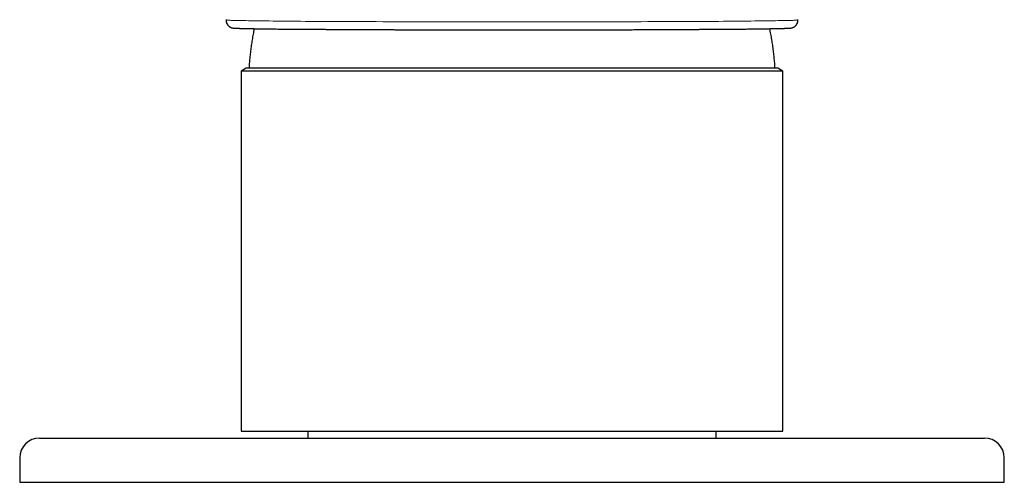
# Model space of a CAD drawing. Header units: millimetres. Extents: x 8 to 802, y 12 to 450.
# Tile 6 of 28: x 282 to 382, y 349 to 396. Entities that reach past the tile are written whole.
import ezdxf

# ---------------------------------------------------------------- set-up
doc = ezdxf.new("R2010")
doc.units = ezdxf.units.MM

msp = doc.modelspace()

# ---------------------------------------------------------------- linework, layer by layer
at = {"color": 7, "linetype": 'Continuous', "lineweight": 30}
for p, q in [((302.96, 395.79), (302.96, 395.78)), ((303.29, 395.09), (303.3, 395.09)), ((361.04, 395.78), (361.04, 395.79)), ((305, 390.86), (304.5, 390.57)), ((304.5, 390.57), (304.5, 353.96)), ((332, 390.57), (304.5, 390.57)), ((332, 390.86), (305, 390.86)), ((359, 390.86), (332, 390.86)), ((359.5, 390.57), (332, 390.57)), ((359.5, 390.57), (359, 390.86)), ((359.5, 353.96), (359.5, 390.57)), ((304.5, 353.96), (332, 353.96)), ((311.25, 353.96), (311.25, 353.26)), ((332, 353.96), (359.5, 353.96)), ((352.75, 353.26), (352.75, 353.96)), ((282, 351.26), (282, 348.76)), ((382, 348.76), (382, 351.26)), ((282, 348.76), (293.11, 348.76)), ((293.11, 348.76), (370.89, 348.76)), ((370.89, 348.76), (382, 348.76))]:
    msp.add_line(p, q, dxfattribs=at)
at = {"color": 8, "linetype": 'Continuous', "lineweight": 0, "flags": 128}
msp.add_lwpolyline([(302.96, 395.76), (302.98, 395.75), (303.01, 395.75), (303.07, 395.74), (303.15, 395.74), (303.24, 395.73), (303.36, 395.73), (303.49, 395.72), (303.64, 395.72), (303.82, 395.71), (304.01, 395.71), (304.22, 395.7), (304.45, 395.7), (304.7, 395.69), (304.96, 395.69), (305.25, 395.68), (305.55, 395.68), (305.87, 395.67), (306.21, 395.67), (306.57, 395.66), (306.94, 395.66), (307.33, 395.66), (307.74, 395.65), (308.16, 395.65), (308.6, 395.64), (309.06, 395.64), (309.53, 395.64), (310.01, 395.63), (310.52, 395.63), (311.03, 395.62), (311.56, 395.62), (312.1, 395.62), (312.66, 395.61), (313.23, 395.61), (313.82, 395.61), (314.41, 395.6), (315.02, 395.6), (315.64, 395.6), (316.27, 395.59), (316.91, 395.59), (317.56, 395.59), (318.22, 395.59), (318.89, 395.58), (319.57, 395.58), (320.25, 395.58), (320.95, 395.58), (321.65, 395.58), (322.36, 395.58), (323.08, 395.57), (323.8, 395.57), (324.53, 395.57), (325.26, 395.57), (326, 395.57), (326.74, 395.57), (327.48, 395.57), (328.23, 395.57), (328.98, 395.57), (329.73, 395.56), (330.49, 395.56), (331.24, 395.56), (332, 395.56), (332.76, 395.56), (333.51, 395.56), (334.26, 395.56), (335.02, 395.57), (335.77, 395.57), (336.52, 395.57), (337.26, 395.57), (338, 395.57), (338.74, 395.57), (339.47, 395.57), (340.2, 395.57), (340.92, 395.57), (341.64, 395.58), (342.35, 395.58), (343.05, 395.58), (343.75, 395.58), (344.43, 395.58), (345.11, 395.58), (345.78, 395.59), (346.44, 395.59), (347.09, 395.59), (347.73, 395.59), (348.36, 395.6), (348.98, 395.6), (349.59, 395.6), (350.18, 395.61), (350.77, 395.61), (351.34, 395.61), (351.9, 395.62), (352.44, 395.62), (352.97, 395.62), (353.48, 395.63), (353.99, 395.63), (354.47, 395.64), (354.94, 395.64), (355.4, 395.64), (355.84, 395.65), (356.26, 395.65), (356.67, 395.66), (357.06, 395.66), (357.43, 395.66), (357.79, 395.67), (358.13, 395.67), (358.45, 395.68), (358.75, 395.68), (359.04, 395.69), (359.3, 395.69), (359.55, 395.7), (359.78, 395.7), (359.99, 395.71), (360.18, 395.71), (360.36, 395.72), (360.51, 395.72), (360.64, 395.73), (360.76, 395.73), (360.85, 395.74), (360.93, 395.74), (360.99, 395.75), (361.02, 395.75), (361.04, 395.76)], dxfattribs=at)
at = {"color": 7, "linetype": 'Continuous', "lineweight": 30}
for centre, start, end in [((284, 351.26), 90, 180), ((380, 351.26), 0, 90)]:
    msp.add_arc(centre, 2, start, end, dxfattribs=at)
for points, knots in [([(302.96, 395.78), (302.96, 395.77), (302.96, 395.76), (302.96, 395.73), (302.96, 395.71), (302.96, 395.7), (302.96, 395.68), (302.96, 395.65), (302.97, 395.62), (302.98, 395.56), (303, 395.5), (303.02, 395.43), (303.06, 395.36), (303.1, 395.29), (303.15, 395.22), (303.22, 395.15), (303.27, 395.11), (303.3, 395.09)], [0, 0, 0, 0, 0.07295, 0.13005, 0.17101, 0.19137, 0.21288, 0.2367, 0.28694, 0.34824, 0.42124, 0.50341, 0.59118, 0.68464, 0.78388, 0.88897, 1, 1, 1, 1]), ([(303.29, 395.09), (303.3, 395.09), (303.31, 395.08), (303.32, 395.07), (303.34, 395.06), (303.36, 395.05), (303.37, 395.04), (303.39, 395.04), (303.41, 395.03), (303.43, 395.02), (303.45, 395.01), (303.46, 395), (303.48, 394.99), (303.49, 394.99), (303.51, 394.98), (303.52, 394.98), (303.54, 394.97), (303.57, 394.96), (303.59, 394.96), (303.62, 394.95), (303.64, 394.95), (303.66, 394.95), (303.68, 394.94), (303.69, 394.94), (303.71, 394.94), (303.73, 394.94), (303.74, 394.94), (303.75, 394.93), (303.76, 394.93), (303.78, 394.93), (303.79, 394.93), (303.82, 394.93), (303.84, 394.93), (303.86, 394.93), (303.88, 394.92), (303.9, 394.92), (303.91, 394.92), (303.93, 394.92), (303.95, 394.92), (303.96, 394.92), (303.98, 394.92), (304, 394.92), (304.03, 394.92), (304.07, 394.92), (304.11, 394.91), (304.15, 394.91), (304.2, 394.91), (304.24, 394.91), (304.29, 394.91), (304.36, 394.9), (304.45, 394.9), (304.57, 394.9), (304.7, 394.9), (304.83, 394.89), (304.98, 394.89), (305.13, 394.89), (305.3, 394.88), (305.48, 394.88), (305.67, 394.88), (305.86, 394.87), (306.07, 394.87), (306.28, 394.87), (306.51, 394.86), (306.75, 394.86), (307, 394.86), (307.25, 394.85), (307.51, 394.85), (307.78, 394.85), (308.06, 394.84), (308.36, 394.84), (308.68, 394.84), (309.02, 394.83), (309.37, 394.83), (309.73, 394.83), (310.11, 394.82), (310.49, 394.82), (310.87, 394.82), (311.25, 394.82), (311.65, 394.81), (312.05, 394.81), (312.47, 394.81), (312.9, 394.81), (313.36, 394.8), (313.82, 394.8), (314.29, 394.8), (314.77, 394.79), (315.25, 394.79), (315.73, 394.79), (316.21, 394.79), (316.69, 394.79), (317.18, 394.78), (317.64, 394.78), (318.08, 394.78), (318.48, 394.78), (318.89, 394.78), (319.29, 394.78), (319.7, 394.78), (320.1, 394.77), (320.49, 394.77), (320.88, 394.77), (321.27, 394.77), (321.66, 394.77), (322.04, 394.77), (322.41, 394.77), (322.77, 394.77), (323.12, 394.77), (323.46, 394.77), (323.78, 394.76), (324.1, 394.76), (324.4, 394.76), (324.7, 394.76), (324.98, 394.76), (325.25, 394.76), (325.52, 394.76), (325.78, 394.76), (326.03, 394.76), (326.28, 394.76), (326.53, 394.76), (326.78, 394.76), (327.05, 394.76), (327.33, 394.76), (327.63, 394.76), (327.96, 394.76), (328.32, 394.76), (328.69, 394.76), (329.07, 394.76), (329.47, 394.76), (329.87, 394.76), (330.28, 394.76), (330.69, 394.76), (331.11, 394.76), (331.54, 394.76), (331.97, 394.76), (332.4, 394.76), (332.82, 394.76), (333.25, 394.76), (333.68, 394.76), (334.13, 394.76), (334.58, 394.76), (335.03, 394.76), (335.49, 394.76), (335.94, 394.76), (336.39, 394.76), (336.82, 394.76), (337.25, 394.76), (337.66, 394.76), (338.07, 394.76), (338.46, 394.76), (338.84, 394.76), (339.21, 394.76), (339.57, 394.76), (339.92, 394.76), (340.25, 394.76), (340.58, 394.76), (340.89, 394.77), (341.21, 394.77), (341.52, 394.77), (341.83, 394.77), (342.13, 394.77), (342.41, 394.77), (342.67, 394.77), (342.93, 394.77), (343.17, 394.77), (343.43, 394.77), (343.69, 394.77), (343.95, 394.77), (344.22, 394.77), (344.5, 394.78), (344.79, 394.78), (345.09, 394.78), (345.43, 394.78), (345.79, 394.78), (346.16, 394.78), (346.54, 394.78), (346.92, 394.78), (347.29, 394.79), (347.65, 394.79), (348, 394.79), (348.35, 394.79), (348.7, 394.79), (349.06, 394.79), (349.42, 394.8), (349.82, 394.8), (350.26, 394.8), (350.73, 394.8), (351.19, 394.81), (351.63, 394.81), (352.06, 394.81), (352.47, 394.81), (352.87, 394.82), (353.27, 394.82), (353.65, 394.82), (354.01, 394.83), (354.36, 394.83), (354.69, 394.83), (355.01, 394.83), (355.32, 394.84), (355.62, 394.84), (355.93, 394.84), (356.22, 394.85), (356.51, 394.85), (356.79, 394.85), (357.05, 394.86), (357.3, 394.86), (357.53, 394.86), (357.75, 394.87), (357.95, 394.87), (358.15, 394.87), (358.34, 394.88), (358.54, 394.88), (358.73, 394.88), (358.92, 394.89), (359.08, 394.89), (359.24, 394.89), (359.36, 394.9), (359.45, 394.9), (359.52, 394.9), (359.58, 394.9), (359.64, 394.9), (359.69, 394.91), (359.74, 394.91), (359.78, 394.91), (359.82, 394.91), (359.86, 394.91), (359.89, 394.91), (359.92, 394.91), (359.95, 394.92), (359.96, 394.92), (359.98, 394.92), (359.99, 394.92), (360, 394.92), (360.02, 394.92), (360.04, 394.92), (360.06, 394.92), (360.08, 394.92), (360.1, 394.92), (360.12, 394.92), (360.14, 394.93), (360.16, 394.93), (360.17, 394.93), (360.18, 394.93), (360.19, 394.93), (360.2, 394.93), (360.21, 394.93), (360.22, 394.93), (360.23, 394.93), (360.24, 394.93), (360.25, 394.93), (360.27, 394.94), (360.28, 394.94), (360.3, 394.94), (360.33, 394.94), (360.36, 394.95), (360.39, 394.95), (360.41, 394.96), (360.42, 394.96), (360.44, 394.97), (360.45, 394.97), (360.46, 394.97), (360.48, 394.98), (360.49, 394.98), (360.52, 394.99), (360.54, 395), (360.57, 395.02), (360.6, 395.03), (360.63, 395.04), (360.65, 395.06), (360.68, 395.07), (360.7, 395.09), (360.7, 395.09)], [0, 0, 0, 0, 0.00166, 0.00316, 0.00449, 0.00566, 0.00646, 0.00716, 0.00777, 0.00828, 0.00876, 0.00914, 0.00927, 0.00942, 0.00966, 0.01, 0.01045, 0.011, 0.01164, 0.01227, 0.01291, 0.01355, 0.01421, 0.01571, 0.01711, 0.0184, 0.01958, 0.02065, 0.02163, 0.02258, 0.02508, 0.02743, 0.02943, 0.03132, 0.03308, 0.03472, 0.03624, 0.03761, 0.03886, 0.04001, 0.04118, 0.04342, 0.04579, 0.0483, 0.05095, 0.05374, 0.0566, 0.0595, 0.06242, 0.06538, 0.07083, 0.07636, 0.08199, 0.0877, 0.09351, 0.0993, 0.10519, 0.11115, 0.11718, 0.12306, 0.12901, 0.13501, 0.14108, 0.14722, 0.15342, 0.15932, 0.16528, 0.1713, 0.17737, 0.1835, 0.19006, 0.19668, 0.20337, 0.21013, 0.21694, 0.22379, 0.23026, 0.23673, 0.24321, 0.2497, 0.25619, 0.26308, 0.26997, 0.27688, 0.28379, 0.2907, 0.29763, 0.30416, 0.3107, 0.31725, 0.3238, 0.33036, 0.33558, 0.3408, 0.34603, 0.35124, 0.35633, 0.36131, 0.36618, 0.37094, 0.37579, 0.38053, 0.38514, 0.38962, 0.39397, 0.39821, 0.40214, 0.40596, 0.40967, 0.41326, 0.41674, 0.42004, 0.42323, 0.42631, 0.42928, 0.4322, 0.435, 0.43786, 0.44082, 0.44389, 0.44706, 0.45033, 0.45428, 0.45836, 0.46259, 0.46696, 0.47147, 0.47612, 0.48063, 0.48527, 0.49004, 0.49492, 0.49994, 0.50459, 0.50935, 0.51421, 0.51917, 0.52424, 0.52932, 0.53449, 0.53972, 0.54485, 0.54997, 0.55497, 0.55986, 0.56463, 0.5693, 0.57384, 0.57827, 0.58259, 0.58679, 0.59088, 0.59486, 0.59872, 0.60246, 0.60609, 0.60995, 0.61368, 0.61726, 0.62071, 0.62401, 0.62694, 0.62997, 0.6331, 0.63633, 0.63967, 0.64306, 0.64654, 0.65012, 0.65381, 0.65833, 0.663, 0.6678, 0.67276, 0.67785, 0.68309, 0.68769, 0.6924, 0.69722, 0.70214, 0.70717, 0.7123, 0.71746, 0.72453, 0.73158, 0.73859, 0.74558, 0.7523, 0.75899, 0.76565, 0.77229, 0.7789, 0.78549, 0.79167, 0.79784, 0.80398, 0.8101, 0.8162, 0.82264, 0.82906, 0.83545, 0.84181, 0.84815, 0.85443, 0.86028, 0.86608, 0.87182, 0.87751, 0.88313, 0.88974, 0.89627, 0.90271, 0.90907, 0.91536, 0.92156, 0.9248, 0.92802, 0.93117, 0.9342, 0.93711, 0.93984, 0.94244, 0.94493, 0.9473, 0.94943, 0.95146, 0.95337, 0.95424, 0.95514, 0.95614, 0.95724, 0.95843, 0.95987, 0.96144, 0.96313, 0.96493, 0.96684, 0.96868, 0.9704, 0.972, 0.97296, 0.97388, 0.97474, 0.97556, 0.97645, 0.97748, 0.97866, 0.97987, 0.98119, 0.98264, 0.98416, 0.98575, 0.98741, 0.98811, 0.98866, 0.98907, 0.98933, 0.98955, 0.98979, 0.99006, 0.99035, 0.99105, 0.99187, 0.99281, 0.99395, 0.99525, 0.99668, 0.99827, 1, 1, 1, 1]), ([(360.7, 395.09), (360.71, 395.1), (360.73, 395.11), (360.77, 395.14), (360.8, 395.18), (360.84, 395.22), (360.88, 395.26), (360.92, 395.32), (360.95, 395.38), (360.98, 395.44), (361, 395.5), (361.02, 395.56), (361.03, 395.61), (361.03, 395.64), (361.04, 395.66), (361.04, 395.68), (361.04, 395.7), (361.04, 395.73), (361.04, 395.75), (361.04, 395.77), (361.04, 395.78)], [0, 0, 0, 0, 0.04565, 0.09625, 0.15249, 0.21489, 0.28381, 0.3595, 0.43538, 0.50513, 0.58866, 0.66146, 0.72368, 0.74452, 0.76694, 0.79312, 0.82396, 0.87309, 0.93175, 1, 1, 1, 1]), ([(305.82, 394.87), (305.81, 394.83), (305.78, 394.69), (305.73, 394.46), (305.68, 394.18), (305.63, 393.89), (305.58, 393.61), (305.54, 393.32), (305.5, 393.03), (305.46, 392.75), (305.43, 392.46), (305.39, 392.18), (305.37, 391.89), (305.34, 391.61), (305.32, 391.32), (305.3, 391.07), (305.29, 390.92), (305.29, 390.86)], [0, 0, 0, 0, 0.03291, 0.1043, 0.17567, 0.24701, 0.31832, 0.38959, 0.46082, 0.53199, 0.60308, 0.67408, 0.74495, 0.81564, 0.88607, 0.9561, 1, 1, 1, 1]), ([(358.71, 390.86), (358.71, 390.91), (358.7, 391.04), (358.69, 391.27), (358.67, 391.53), (358.64, 391.8), (358.62, 392.08), (358.59, 392.35), (358.56, 392.63), (358.52, 392.91), (358.48, 393.19), (358.44, 393.47), (358.39, 393.75), (358.35, 394.04), (358.29, 394.32), (358.24, 394.6), (358.2, 394.78), (358.19, 394.87)], [0, 0, 0, 0, 0.03592, 0.10036, 0.16609, 0.23287, 0.30053, 0.36893, 0.43795, 0.50752, 0.57756, 0.64801, 0.71884, 0.78999, 0.86144, 0.93315, 1, 1, 1, 1]), ([(284, 353.26), (284, 353.26), (284, 353.26), (284.01, 353.26), (284.04, 353.26), (284.08, 353.26), (284.12, 353.26), (284.17, 353.26), (284.21, 353.26), (284.25, 353.26), (284.3, 353.26), (284.35, 353.26), (284.41, 353.26), (284.47, 353.26), (284.55, 353.26), (284.66, 353.26), (284.8, 353.26), (284.95, 353.26), (285.12, 353.26), (285.29, 353.26), (285.48, 353.26), (285.67, 353.26), (285.87, 353.26), (286.08, 353.26), (286.31, 353.26), (286.54, 353.26), (286.8, 353.26), (287.07, 353.26), (287.35, 353.26), (287.64, 353.26), (287.95, 353.26), (288.22, 353.26), (288.45, 353.26), (288.65, 353.26), (288.85, 353.26), (289.05, 353.26), (289.26, 353.26), (289.47, 353.26), (289.68, 353.26), (289.94, 353.26), (290.26, 353.26), (290.63, 353.26), (291.01, 353.26), (291.4, 353.26), (291.8, 353.26), (292.19, 353.26), (292.59, 353.26), (292.99, 353.26), (293.39, 353.26), (293.8, 353.26), (294.08, 353.26), (294.22, 353.26)], [0, 0, 0, 0, 0.01423, 0.03794, 0.06161, 0.08527, 0.10893, 0.12287, 0.13682, 0.15078, 0.16475, 0.17873, 0.19273, 0.20675, 0.22079, 0.24539, 0.26993, 0.29442, 0.31888, 0.34332, 0.36776, 0.39081, 0.41388, 0.43699, 0.46013, 0.48334, 0.50794, 0.53248, 0.55697, 0.58143, 0.60588, 0.63031, 0.64472, 0.65913, 0.67355, 0.68798, 0.70243, 0.71689, 0.73138, 0.74589, 0.7697, 0.79345, 0.81715, 0.84083, 0.86449, 0.88815, 0.91046, 0.93279, 0.95515, 0.97755, 1, 1, 1, 1]), ([(294.22, 353.26), (294.5, 353.26), (295.06, 353.26), (295.91, 353.26), (296.77, 353.26), (297.63, 353.26), (298.51, 353.26), (299.29, 353.26), (299.98, 353.26), (300.58, 353.26), (301.19, 353.26), (301.79, 353.26), (302.41, 353.26), (303.03, 353.26), (303.75, 353.26), (304.56, 353.26), (305.46, 353.26), (306.36, 353.26), (307.27, 353.26), (308.03, 353.26), (308.64, 353.26), (309.09, 353.26), (309.55, 353.26), (310, 353.26), (310.46, 353.26), (310.92, 353.26), (311.38, 353.26), (311.97, 353.26), (312.71, 353.26), (313.59, 353.26), (314.47, 353.26), (315.35, 353.26), (316.23, 353.26), (317.12, 353.26), (317.99, 353.26), (318.83, 353.26), (319.65, 353.26), (320.47, 353.26), (321.3, 353.26), (322.13, 353.26), (323.03, 353.26), (323.98, 353.26), (324.98, 353.26), (325.99, 353.26), (327, 353.26), (328.01, 353.26), (329.01, 353.26), (330.01, 353.26), (331, 353.26), (331.98, 353.26), (332.92, 353.26), (333.85, 353.26), (334.77, 353.26), (335.69, 353.26), (336.61, 353.26), (337.53, 353.26), (338.42, 353.26), (339.29, 353.26), (340.13, 353.26), (340.97, 353.26), (341.8, 353.26), (342.63, 353.26), (343.52, 353.26), (344.45, 353.26), (345.43, 353.26), (346.42, 353.26), (347.39, 353.26), (348.2, 353.26), (348.84, 353.26), (349.32, 353.26), (349.8, 353.26), (350.27, 353.26), (350.75, 353.26), (351.22, 353.26), (351.69, 353.26), (352.29, 353.26), (353.01, 353.26), (353.86, 353.26), (354.7, 353.26), (355.54, 353.26), (356.38, 353.26), (357.21, 353.26), (357.97, 353.26), (358.68, 353.26), (359.32, 353.26), (359.96, 353.26), (360.6, 353.26), (361.23, 353.26), (361.85, 353.26), (362.54, 353.26), (363.3, 353.26), (364.14, 353.26), (364.98, 353.26), (365.8, 353.26), (366.62, 353.26), (367.42, 353.26), (368.21, 353.26), (369, 353.26), (369.52, 353.26), (369.78, 353.26)], [0, 0, 0, 0, 0.01258, 0.02515, 0.03772, 0.05028, 0.06284, 0.0754, 0.08386, 0.09232, 0.10078, 0.10925, 0.11773, 0.1264, 0.13516, 0.1474, 0.15964, 0.17188, 0.18411, 0.19634, 0.20235, 0.20836, 0.21437, 0.22039, 0.2264, 0.23242, 0.23844, 0.24446, 0.25586, 0.26725, 0.27863, 0.29, 0.30138, 0.31275, 0.32412, 0.33455, 0.34498, 0.35542, 0.36587, 0.37638, 0.38694, 0.39961, 0.41227, 0.42492, 0.43758, 0.45023, 0.46266, 0.4751, 0.48754, 0.5, 0.51153, 0.52305, 0.53456, 0.54607, 0.55757, 0.56907, 0.58058, 0.59112, 0.60168, 0.61223, 0.6228, 0.63332, 0.64376, 0.65628, 0.6688, 0.68131, 0.69382, 0.70633, 0.71248, 0.71862, 0.72477, 0.73092, 0.73707, 0.74322, 0.74938, 0.75554, 0.76669, 0.77782, 0.78895, 0.80008, 0.8112, 0.82232, 0.83344, 0.84218, 0.85092, 0.85967, 0.86842, 0.87718, 0.88574, 0.89421, 0.90606, 0.91791, 0.92975, 0.94159, 0.95343, 0.96507, 0.9767, 0.98835, 1, 1, 1, 1]), ([(369.78, 353.26), (369.93, 353.26), (370.22, 353.26), (370.66, 353.26), (371.09, 353.26), (371.5, 353.26), (371.91, 353.26), (372.26, 353.26), (372.55, 353.26), (372.78, 353.26), (373.01, 353.26), (373.23, 353.26), (373.46, 353.26), (373.67, 353.26), (373.89, 353.26), (374.16, 353.26), (374.47, 353.26), (374.83, 353.26), (375.17, 353.26), (375.51, 353.26), (375.83, 353.26), (376.13, 353.26), (376.42, 353.26), (376.7, 353.26), (376.96, 353.26), (377.22, 353.26), (377.47, 353.26), (377.71, 353.26), (377.94, 353.26), (378.17, 353.26), (378.38, 353.26), (378.58, 353.26), (378.73, 353.26), (378.86, 353.26), (378.96, 353.26), (379.06, 353.26), (379.15, 353.26), (379.23, 353.26), (379.31, 353.26), (379.39, 353.26), (379.48, 353.26), (379.57, 353.26), (379.67, 353.26), (379.76, 353.26), (379.83, 353.26), (379.89, 353.26), (379.93, 353.26), (379.97, 353.26), (379.99, 353.26), (380, 353.26), (380, 353.26), (380, 353.26)], [0, 0, 0, 0, 0.023806, 0.047556, 0.071263, 0.09494, 0.1186, 0.142256, 0.156199, 0.170148, 0.184106, 0.198074, 0.212056, 0.226054, 0.240071, 0.25411, 0.278711, 0.303251, 0.327745, 0.352205, 0.376647, 0.401084, 0.424134, 0.447205, 0.470308, 0.493457, 0.516661, 0.541263, 0.565803, 0.590296, 0.614757, 0.639199, 0.663636, 0.678041, 0.692452, 0.706872, 0.721305, 0.735752, 0.750218, 0.764705, 0.779215, 0.803019, 0.826767, 0.850473, 0.87415, 0.897809, 0.921465, 0.943777, 0.966108, 0.988469, 1, 1, 1, 1])]:
    msp.add_open_spline(points, degree=3, knots=knots, dxfattribs=at)
at = {"color": 8, "linetype": 'Continuous', "lineweight": 0}
for points, knots in [([(302.96, 395.78), (302.96, 395.78), (302.96, 395.77), (302.96, 395.76), (302.96, 395.76), (302.96, 395.76)], [0, 0, 0, 0, 0.16179, 0.58001, 1, 1, 1, 1]), ([(302.96, 395.76), (302.96, 395.72), (302.96, 395.65), (302.98, 395.55), (303.02, 395.44), (303.06, 395.35), (303.12, 395.26), (303.19, 395.18), (303.25, 395.12), (303.29, 395.1), (303.29, 395.09)], [0, 0, 0, 0, 0.13717, 0.27433, 0.4115, 0.54867, 0.68584, 0.823, 0.96017, 1, 1, 1, 1]), ([(360.7, 395.09), (360.71, 395.1), (360.75, 395.12), (360.81, 395.18), (360.88, 395.26), (360.94, 395.35), (360.98, 395.44), (361.02, 395.55), (361.04, 395.65), (361.04, 395.72), (361.04, 395.76)], [0, 0, 0, 0, 0.042387, 0.179188, 0.31599, 0.452792, 0.589594, 0.726396, 0.863198, 1, 1, 1, 1]), ([(361.04, 395.76), (361.04, 395.76), (361.04, 395.76), (361.04, 395.77), (361.04, 395.78), (361.04, 395.78)], [0, 0, 0, 0, 0.41814, 0.83452, 1, 1, 1, 1])]:
    msp.add_open_spline(points, degree=3, knots=knots, dxfattribs=at)

doc.saveas('drawing.dxf')
